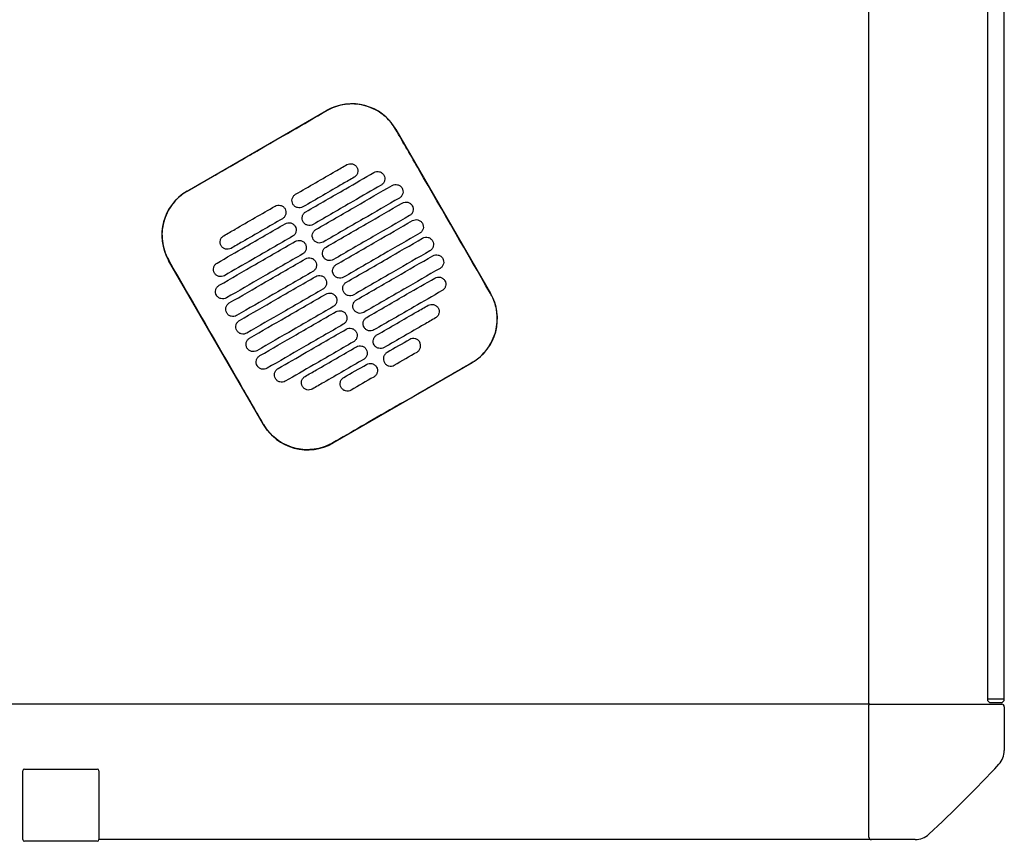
# Model space of a CAD drawing. Header units: metres. Extents: x 15.7 to 54.8, y -39.7 to 1.1.
# Tile 107 of 256: x 31.288 to 31.869, y -24.733 to -24.247. Entities that reach past the tile are written whole.
import ezdxf

# ---------------------------------------------------------------- set-up
doc = ezdxf.new("R2010")
doc.units = ezdxf.units.M
doc.header["$MEASUREMENT"] = 0
doc.layers.add('2D', color=252, linetype='Continuous')

# ---------------------------------------------------------------- blocks, each defined once
blk = doc.blocks.new('2D_QYOS_400')
for p, q in [((1.96999, -1.85795), (1.96999, -0.08)), ((2.03998, -0.97098), (2.03998, -1.85498)), ((2.03998, -0.97098), (2.03998, -1.85498)), ((2.04998, -1.85498), (2.04998, -0.97098)), ((2.04998, -1.85498), (2.04998, -0.97098)), ((1.56723, -1.5547), (1.64949, -1.50718)), ((1.69048, -1.51815), (1.7465, -1.61513)), ((1.61228, -1.69267), (1.55626, -1.59568)), ((1.73553, -1.65612), (1.65327, -1.70364)), ((2.04198, -1.85498), (2.03998, -1.85498)), ((2.04198, -1.85498), (2.03998, -1.85498)), ((2.04798, -1.85498), (2.04198, -1.85498)), ((2.04798, -1.85498), (2.04198, -1.85498)), ((2.04998, -1.85498), (2.04798, -1.85498)), ((2.04998, -1.85498), (2.04798, -1.85498)), ((1.97049, -1.85795), (0.0795, -1.85795)), ((1.96999, -1.93645), (1.96999, -1.85845)), ((1.97049, -1.85795), (2.04849, -1.85795)), ((2.04198, -1.85698), (2.04798, -1.85698)), ((2.04198, -1.85698), (2.04798, -1.85698)), ((2.04999, -1.85945), (2.04999, -1.88526)), ((1.47104, -1.89624), (1.51404, -1.89624)), ((1.51404, -1.89624), (1.51404, -1.89624)), ((1.47004, -1.93794), (1.47004, -1.89724)), ((1.47004, -1.93794), (1.47004, -1.89724)), ((1.51504, -1.89724), (1.51504, -1.93794)), ((1.51504, -1.89724), (1.51504, -1.93794)), ((1.51404, -1.93894), (1.47104, -1.93894)), ((1.51404, -1.93894), (1.51404, -1.93894)), ((1.97149, -1.93795), (1.51504, -1.93794)), ((1.9973, -1.93795), (1.97149, -1.93795))]:
    blk.add_line(p, q)
for centre, radius, start, end in [((1.6645, -1.53316), 0.03, 30.01349, 120.01349), ((1.58224, -1.58068), 0.03, 120.01349, 210.01349), ((1.72052, -1.63014), 0.03, 300.01349, 30.01349), ((1.63826, -1.67766), 0.03, 210.01349, 300.01349), ((2.04198, -1.85498), 0.002, 180, 270), ((2.04198, -1.85498), 0.002, 180, 270), ((2.04798, -1.85498), 0.002, 270, 0), ((2.04798, -1.85498), 0.002, 270, 0), ((1.97049, -1.85845), 0.0005, 90, 180), ((2.04849, -1.85945), 0.0015, 0, 90), ((2.03799, -1.88526), 0.012, 317.12151, 0), ((1.47104, -1.89724), 0.001, 90, 180), ((1.47104, -1.89724), 0.001, 90, 180), ((1.51404, -1.89724), 0.001, 0, 90), ((1.51404, -1.89724), 0.001, 360, 90), ((1.46842, -1.35638), 0.78926, 312.87849, 317.12151), ((1.97149, -1.93645), 0.0015, 180, 270), ((1.9973, -1.92595), 0.012, 270, 312.87849), ((1.47104, -1.93794), 0.001, 180, 270), ((1.47104, -1.93794), 0.001, 180, 270), ((1.51404, -1.93794), 0.001, 270, 360), ((1.51404, -1.93794), 0.001, 270, 0)]:
    blk.add_arc(centre, radius, start, end)
for points, knots in [([(1.69038, -1.51821), (1.68958, -1.51682), (1.68867, -1.51549), (1.68573, -1.51189), (1.68345, -1.50984), (1.67766, -1.50604), (1.67404, -1.50456), (1.66659, -1.50311), (1.66285, -1.50308), (1.65581, -1.50435), (1.65254, -1.50555), (1.64955, -1.50728)], [12.978915, 12.978915, 12.978915, 12.978915, 13.461173, 13.461173, 14.374287, 14.374287, 15.53872, 15.53872, 16.650066, 16.650066, 17.687358, 17.687358, 17.687358, 17.687358]), ([(1.7464, -1.61519), (1.73236, -1.5909), (1.71832, -1.5666), (1.69966, -1.53427), (1.69502, -1.52624), (1.69038, -1.51821)], [1.133412, 1.133412, 1.133412, 1.133412, 2.681586, 2.681586, 3.193366, 3.193366, 3.193366, 3.193366]), ([(1.56729, -1.5548), (1.57788, -1.54868), (1.58891, -1.54232), (1.60438, -1.53338), (1.60642, -1.5322), (1.60842, -1.53105)], [-21.78268, -21.78268, -21.78268, -21.78268, -17.142885, -17.142885, -16.423665, -16.423665, -16.423665, -16.423665]), ([(1.63128, -1.55662), (1.63914, -1.55208), (1.64701, -1.54753), (1.65712, -1.5417), (1.65935, -1.5404), (1.66159, -1.53911)], [0.699452, 0.699452, 0.699452, 0.699452, 3.425217, 3.425217, 4.200582, 4.200582, 4.200582, 4.200582]), ([(1.66159, -1.53911), (1.66202, -1.53887), (1.66256, -1.53865), (1.66374, -1.5385), (1.6643, -1.53854), (1.66537, -1.53882), (1.66589, -1.53907), (1.66685, -1.5398), (1.66722, -1.54026), (1.66746, -1.54069)], [-0.5513873, -0.5513873, -0.5513873, -0.5513873, -0.4031046, -0.4031046, -0.2776919, -0.2776919, -0.1471638, -0.1471638, 0, 0, 0, 0]), ([(1.66746, -1.54069), (1.66771, -1.54111), (1.66793, -1.54166), (1.66807, -1.54285), (1.66804, -1.5434), (1.66776, -1.54448), (1.6675, -1.54499), (1.66678, -1.54595), (1.66632, -1.54631), (1.66589, -1.54656)], [-0.5553355, -0.5553355, -0.5553355, -0.5553355, -0.4045594, -0.4045594, -0.278267, -0.278267, -0.1472206, -0.1472206, 0, 0, 0, 0]), ([(1.66589, -1.54656), (1.66366, -1.54785), (1.66142, -1.54914), (1.65131, -1.55498), (1.64345, -1.55953), (1.63558, -1.56407)], [2.649916, 2.649916, 2.649916, 2.649916, 3.425249, 3.425249, 6.151046, 6.151046, 6.151046, 6.151046]), ([(1.63728, -1.56701), (1.64515, -1.56247), (1.65301, -1.55792), (1.66644, -1.55017), (1.672, -1.54696), (1.67755, -1.54375)], [0.699452, 0.699452, 0.699452, 0.699452, 3.42526, 3.42526, 5.350619, 5.350619, 5.350619, 5.350619]), ([(1.67755, -1.54375), (1.67798, -1.54351), (1.67852, -1.54329), (1.67971, -1.54314), (1.68026, -1.54318), (1.68133, -1.54346), (1.68185, -1.54371), (1.68281, -1.54444), (1.68318, -1.5449), (1.68342, -1.54532)], [-0.5514247, -0.5514247, -0.5514247, -0.5514247, -0.4031161, -0.4031161, -0.2776965, -0.2776965, -0.1471644, -0.1471644, 0, 0, 0, 0]), ([(1.68342, -1.54532), (1.68367, -1.54575), (1.68389, -1.5463), (1.68403, -1.54749), (1.684, -1.54804), (1.68372, -1.54911), (1.68346, -1.54963), (1.68274, -1.55059), (1.68228, -1.55095), (1.68185, -1.5512)], [-0.5553006, -0.5553006, -0.5553006, -0.5553006, -0.4045498, -0.4045498, -0.2782639, -0.2782639, -0.1472208, -0.1472208, 0, 0, 0, 0]), ([(1.68185, -1.5512), (1.6763, -1.55441), (1.67074, -1.55762), (1.65732, -1.56537), (1.64945, -1.56992), (1.64158, -1.57446)], [1.499949, 1.499949, 1.499949, 1.499949, 3.425284, 3.425284, 6.151116, 6.151116, 6.151116, 6.151116]), ([(1.64328, -1.57741), (1.65115, -1.57286), (1.65902, -1.56832), (1.67403, -1.55964), (1.68117, -1.55552), (1.68832, -1.55139)], [0.699452, 0.699452, 0.699452, 0.699452, 3.425292, 3.425292, 5.900643, 5.900643, 5.900643, 5.900643]), ([(1.68832, -1.55139), (1.68874, -1.55115), (1.68929, -1.55093), (1.69047, -1.55078), (1.69102, -1.55082), (1.6921, -1.5511), (1.69262, -1.55135), (1.69358, -1.55208), (1.69394, -1.55254), (1.69419, -1.55296)], [-0.5514376, -0.5514376, -0.5514376, -0.5514376, -0.4031217, -0.4031217, -0.2776979, -0.2776979, -0.1471642, -0.1471642, 0, 0, 0, 0]), ([(1.69419, -1.55296), (1.69443, -1.55339), (1.69465, -1.55394), (1.6948, -1.55513), (1.69476, -1.55568), (1.69448, -1.55675), (1.69423, -1.55727), (1.6935, -1.55823), (1.69304, -1.55859), (1.69262, -1.55884)], [-0.5552879, -0.5552879, -0.5552879, -0.5552879, -0.4045447, -0.4045447, -0.2782629, -0.2782629, -0.1472212, -0.1472212, 0, 0, 0, 0]), ([(1.56729, -1.5548), (1.56601, -1.55554), (1.56478, -1.55637), (1.56163, -1.55888), (1.55985, -1.56071), (1.55832, -1.56274), (1.55603, -1.5658), (1.55434, -1.56928), (1.55237, -1.57667), (1.5521, -1.58052), (1.55304, -1.58814), (1.55424, -1.59185), (1.5562, -1.59536), (1.55628, -1.59549), (1.55636, -1.59563)], [17.619777, 17.619777, 17.619777, 17.619777, 18.064718, 18.064718, 18.827754, 18.827754, 18.827754, 19.97637, 19.97637, 21.122539, 21.122539, 22.281306, 22.281306, 22.328075, 22.328075, 22.328075, 22.328075]), ([(1.62971, -1.5625), (1.62946, -1.56207), (1.62924, -1.56152), (1.6291, -1.56033), (1.62913, -1.55978), (1.62941, -1.55871), (1.62967, -1.55819), (1.63039, -1.55723), (1.63085, -1.55687), (1.63128, -1.55662)], [-0.5553984, -0.5553984, -0.5553984, -0.5553984, -0.4045681, -0.4045681, -0.278271, -0.278271, -0.1472202, -0.1472202, 0, 0, 0, 0]), ([(1.69262, -1.55884), (1.68548, -1.56296), (1.67833, -1.56709), (1.66332, -1.57576), (1.65545, -1.58031), (1.64758, -1.58485)], [0.949972, 0.949972, 0.949972, 0.949972, 3.425307, 3.425307, 6.151164, 6.151164, 6.151164, 6.151164]), ([(1.58885, -1.58113), (1.59108, -1.57984), (1.59332, -1.57855), (1.60343, -1.57271), (1.6113, -1.56817), (1.61916, -1.56362)], [2.649852, 2.649852, 2.649852, 2.649852, 3.425217, 3.425217, 6.150982, 6.150982, 6.150982, 6.150982]), ([(1.61916, -1.56362), (1.61959, -1.56338), (1.62013, -1.56316), (1.62132, -1.56301), (1.62187, -1.56305), (1.62294, -1.56333), (1.62346, -1.56358), (1.62442, -1.56431), (1.62479, -1.56477), (1.62503, -1.5652)], [-0.5512944, -0.5512944, -0.5512944, -0.5512944, -0.4030833, -0.4030833, -0.2776787, -0.2776787, -0.1471599, -0.1471599, 0, 0, 0, 0]), ([(1.63558, -1.56407), (1.63515, -1.56431), (1.63461, -1.56453), (1.63343, -1.56468), (1.63287, -1.56464), (1.6318, -1.56436), (1.63128, -1.56411), (1.63032, -1.56338), (1.62995, -1.56292), (1.62971, -1.5625)], [-0.551307, -0.551307, -0.551307, -0.551307, -0.4030846, -0.4030846, -0.2776802, -0.2776802, -0.1471604, -0.1471604, 0, 0, 0, 0]), ([(1.64928, -1.5878), (1.65715, -1.58325), (1.66502, -1.57871), (1.68003, -1.57003), (1.68718, -1.56591), (1.69432, -1.56178)], [0.699452, 0.699452, 0.699452, 0.699452, 3.425313, 3.425313, 5.900643, 5.900643, 5.900643, 5.900643]), ([(1.69432, -1.56178), (1.69474, -1.56154), (1.69529, -1.56132), (1.69647, -1.56117), (1.69703, -1.56121), (1.6981, -1.56149), (1.69862, -1.56174), (1.69958, -1.56247), (1.69994, -1.56293), (1.70019, -1.56336)], [-0.5514273, -0.5514273, -0.5514273, -0.5514273, -0.4031209, -0.4031209, -0.2776962, -0.2776962, -0.1471634, -0.1471634, 0, 0, 0, 0]), ([(1.70019, -1.56336), (1.70043, -1.56378), (1.70065, -1.56433), (1.7008, -1.56552), (1.70077, -1.56607), (1.70048, -1.56715), (1.70023, -1.56766), (1.6995, -1.56862), (1.69905, -1.56898), (1.69862, -1.56923)], [-0.5552955, -0.5552955, -0.5552955, -0.5552955, -0.4045438, -0.4045438, -0.2782634, -0.2782634, -0.1472215, -0.1472215, 0, 0, 0, 0]), ([(1.62503, -1.5652), (1.62528, -1.56562), (1.6255, -1.56617), (1.62565, -1.56736), (1.62561, -1.56791), (1.62533, -1.56899), (1.62508, -1.5695), (1.62435, -1.57046), (1.62389, -1.57082), (1.62346, -1.57107)], [-0.555416, -0.555416, -0.555416, -0.555416, -0.4045716, -0.4045716, -0.2782736, -0.2782736, -0.1472211, -0.1472211, 0, 0, 0, 0]), ([(1.63571, -1.57289), (1.63547, -1.57246), (1.63525, -1.57191), (1.6351, -1.57072), (1.63513, -1.57017), (1.63542, -1.5691), (1.63567, -1.56858), (1.6364, -1.56762), (1.63685, -1.56726), (1.63728, -1.56701)], [-0.5553839, -0.5553839, -0.5553839, -0.5553839, -0.4045626, -0.4045626, -0.2782686, -0.2782686, -0.1472195, -0.1472195, 0, 0, 0, 0]), ([(1.69862, -1.56923), (1.69148, -1.57335), (1.68433, -1.57748), (1.66932, -1.58615), (1.66145, -1.5907), (1.65359, -1.59524)], [0.949998, 0.949998, 0.949998, 0.949998, 3.42532, 3.42532, 6.151189, 6.151189, 6.151189, 6.151189]), ([(1.58489, -1.59728), (1.59045, -1.59407), (1.59601, -1.59086), (1.60943, -1.5831), (1.6173, -1.57856), (1.62517, -1.57401)], [1.499901, 1.499901, 1.499901, 1.499901, 3.42526, 3.42526, 6.151068, 6.151068, 6.151068, 6.151068]), ([(1.62346, -1.57107), (1.6156, -1.57561), (1.60773, -1.58016), (1.59762, -1.586), (1.59539, -1.58729), (1.59315, -1.58858)], [0.699452, 0.699452, 0.699452, 0.699452, 3.425249, 3.425249, 4.200582, 4.200582, 4.200582, 4.200582]), ([(1.62517, -1.57401), (1.62559, -1.57377), (1.62614, -1.57355), (1.62732, -1.5734), (1.62787, -1.57344), (1.62895, -1.57372), (1.62947, -1.57397), (1.63042, -1.5747), (1.63079, -1.57516), (1.63103, -1.57559)], [-0.5513075, -0.5513075, -0.5513075, -0.5513075, -0.4030857, -0.4030857, -0.2776792, -0.2776792, -0.1471593, -0.1471593, 0, 0, 0, 0]), ([(1.63103, -1.57559), (1.63128, -1.57601), (1.6315, -1.57656), (1.63165, -1.57775), (1.63161, -1.5783), (1.63133, -1.57938), (1.63108, -1.57989), (1.63035, -1.58085), (1.62989, -1.58121), (1.62947, -1.58146)], [-0.5553971, -0.5553971, -0.5553971, -0.5553971, -0.4045652, -0.4045652, -0.2782705, -0.2782705, -0.1472202, -0.1472202, 0, 0, 0, 0]), ([(1.64158, -1.57446), (1.64116, -1.57471), (1.64061, -1.57492), (1.63943, -1.57507), (1.63887, -1.57504), (1.6378, -1.57475), (1.63728, -1.5745), (1.63632, -1.57377), (1.63596, -1.57331), (1.63571, -1.57289)], [-0.551317, -0.551317, -0.551317, -0.551317, -0.4030867, -0.4030867, -0.2776803, -0.2776803, -0.1471597, -0.1471597, 0, 0, 0, 0]), ([(1.65529, -1.59819), (1.66315, -1.59364), (1.67102, -1.5891), (1.68603, -1.58043), (1.69318, -1.5763), (1.70032, -1.57217)], [0.699452, 0.699452, 0.699452, 0.699452, 3.425322, 3.425322, 5.900643, 5.900643, 5.900643, 5.900643]), ([(1.70032, -1.57217), (1.70075, -1.57193), (1.70129, -1.57171), (1.70248, -1.57156), (1.70303, -1.5716), (1.7041, -1.57188), (1.70462, -1.57213), (1.70558, -1.57286), (1.70595, -1.57332), (1.70619, -1.57375)], [-0.5514137, -0.5514137, -0.5514137, -0.5514137, -0.4031194, -0.4031194, -0.2776944, -0.2776944, -0.1471627, -0.1471627, 0, 0, 0, 0]), ([(1.70619, -1.57375), (1.70644, -1.57417), (1.70666, -1.57472), (1.7068, -1.57591), (1.70677, -1.57646), (1.70649, -1.57754), (1.70623, -1.57805), (1.70551, -1.57901), (1.70505, -1.57937), (1.70462, -1.57962)], [-0.5553078, -0.5553078, -0.5553078, -0.5553078, -0.4045446, -0.4045446, -0.2782647, -0.2782647, -0.147222, -0.147222, 0, 0, 0, 0]), ([(1.58728, -1.58701), (1.58704, -1.58658), (1.58682, -1.58603), (1.58667, -1.58484), (1.5867, -1.58429), (1.58698, -1.58322), (1.58724, -1.5827), (1.58796, -1.58174), (1.58842, -1.58138), (1.58885, -1.58113)], [-0.5554179, -0.5554179, -0.5554179, -0.5554179, -0.4045683, -0.4045683, -0.2782761, -0.2782761, -0.1472238, -0.1472238, 0, 0, 0, 0]), ([(1.62947, -1.58146), (1.6216, -1.586), (1.61373, -1.59055), (1.60031, -1.5983), (1.59475, -1.60151), (1.58919, -1.60472)], [0.699452, 0.699452, 0.699452, 0.699452, 3.425284, 3.425284, 5.350619, 5.350619, 5.350619, 5.350619]), ([(1.64171, -1.58328), (1.64147, -1.58285), (1.64125, -1.5823), (1.6411, -1.58111), (1.64114, -1.58056), (1.64142, -1.57949), (1.64167, -1.57897), (1.6424, -1.57802), (1.64286, -1.57765), (1.64328, -1.57741)], [-0.5553742, -0.5553742, -0.5553742, -0.5553742, -0.4045587, -0.4045587, -0.278267, -0.278267, -0.1472191, -0.1472191, 0, 0, 0, 0]), ([(1.70462, -1.57962), (1.69748, -1.58375), (1.69034, -1.58787), (1.67532, -1.59654), (1.66746, -1.60109), (1.65959, -1.60563)], [0.950001, 0.950001, 0.950001, 0.950001, 3.425322, 3.425322, 6.151192, 6.151192, 6.151192, 6.151192]), ([(1.70633, -1.58256), (1.70675, -1.58232), (1.7073, -1.5821), (1.70848, -1.58195), (1.70903, -1.58199), (1.71011, -1.58227), (1.71063, -1.58252), (1.71158, -1.58325), (1.71195, -1.58371), (1.71219, -1.58414)], [-0.5513969, -0.5513969, -0.5513969, -0.5513969, -0.4031172, -0.4031172, -0.2776925, -0.2776925, -0.1471621, -0.1471621, 0, 0, 0, 0]), ([(1.58613, -1.61042), (1.59328, -1.60629), (1.60042, -1.60216), (1.61543, -1.59349), (1.6233, -1.58895), (1.63117, -1.5844)], [0.949941, 0.949941, 0.949941, 0.949941, 3.425291, 3.425291, 6.151132, 6.151132, 6.151132, 6.151132]), ([(1.59315, -1.58858), (1.59273, -1.58882), (1.59218, -1.58904), (1.591, -1.58919), (1.59044, -1.58915), (1.58937, -1.58887), (1.58885, -1.58862), (1.58789, -1.58789), (1.58752, -1.58743), (1.58728, -1.58701)], [-0.5513007, -0.5513007, -0.5513007, -0.5513007, -0.4030941, -0.4030941, -0.2776814, -0.2776814, -0.1471603, -0.1471603, 0, 0, 0, 0]), ([(1.63117, -1.5844), (1.63159, -1.58416), (1.63214, -1.58394), (1.63332, -1.58379), (1.63387, -1.58383), (1.63495, -1.58411), (1.63547, -1.58436), (1.63643, -1.58509), (1.63679, -1.58555), (1.63704, -1.58598)], [-0.5513173, -0.5513173, -0.5513173, -0.5513173, -0.4030875, -0.4030875, -0.2776797, -0.2776797, -0.147159, -0.147159, 0, 0, 0, 0]), ([(1.63704, -1.58598), (1.63728, -1.5864), (1.6375, -1.58695), (1.63765, -1.58814), (1.63761, -1.58869), (1.63733, -1.58977), (1.63708, -1.59028), (1.63635, -1.59124), (1.63589, -1.5916), (1.63547, -1.59185)], [-0.555383, -0.555383, -0.555383, -0.555383, -0.4045605, -0.4045605, -0.2782682, -0.2782682, -0.1472195, -0.1472195, 0, 0, 0, 0]), ([(1.64758, -1.58485), (1.64716, -1.5851), (1.64661, -1.58531), (1.64543, -1.58546), (1.64488, -1.58543), (1.6438, -1.58515), (1.64328, -1.58489), (1.64232, -1.58416), (1.64196, -1.5837), (1.64171, -1.58328)], [-0.5513236, -0.5513236, -0.5513236, -0.5513236, -0.4030881, -0.4030881, -0.2776804, -0.2776804, -0.1471592, -0.1471592, 0, 0, 0, 0]), ([(1.64772, -1.59367), (1.64747, -1.59325), (1.64725, -1.59269), (1.6471, -1.59151), (1.64714, -1.59095), (1.64742, -1.58988), (1.64767, -1.58936), (1.6484, -1.58841), (1.64886, -1.58804), (1.64928, -1.5878)], [-0.5553693, -0.5553693, -0.5553693, -0.5553693, -0.4045566, -0.4045566, -0.2782661, -0.2782661, -0.1472189, -0.1472189, 0, 0, 0, 0]), ([(1.66129, -1.60858), (1.66916, -1.60403), (1.67702, -1.59949), (1.69204, -1.59082), (1.69918, -1.58669), (1.70633, -1.58256)], [0.699452, 0.699452, 0.699452, 0.699452, 3.425321, 3.425321, 5.900643, 5.900643, 5.900643, 5.900643]), ([(1.71219, -1.58414), (1.71244, -1.58456), (1.71266, -1.58511), (1.71281, -1.5863), (1.71277, -1.58685), (1.71249, -1.58793), (1.71224, -1.58844), (1.71151, -1.5894), (1.71105, -1.58976), (1.71063, -1.59001)], [-0.5553248, -0.5553248, -0.5553248, -0.5553248, -0.4045472, -0.4045472, -0.2782668, -0.2782668, -0.1472227, -0.1472227, 0, 0, 0, 0]), ([(1.63547, -1.59185), (1.6276, -1.59639), (1.61973, -1.60094), (1.60472, -1.60961), (1.59758, -1.61374), (1.59043, -1.61787)], [0.699452, 0.699452, 0.699452, 0.699452, 3.425308, 3.425308, 5.900643, 5.900643, 5.900643, 5.900643]), ([(1.65359, -1.59524), (1.65316, -1.59549), (1.65261, -1.5957), (1.65143, -1.59585), (1.65088, -1.59582), (1.6498, -1.59554), (1.64929, -1.59528), (1.64833, -1.59455), (1.64796, -1.59409), (1.64772, -1.59367)], [-0.5513269, -0.5513269, -0.5513269, -0.5513269, -0.403089, -0.403089, -0.2776804, -0.2776804, -0.1471589, -0.1471589, 0, 0, 0, 0]), ([(1.71063, -1.59001), (1.70348, -1.59414), (1.69634, -1.59826), (1.68133, -1.60694), (1.67346, -1.61148), (1.66559, -1.61603)], [0.949982, 0.949982, 0.949982, 0.949982, 3.425312, 3.425312, 6.151173, 6.151173, 6.151173, 6.151173]), ([(1.66729, -1.61897), (1.67516, -1.61442), (1.68303, -1.60988), (1.69804, -1.60121), (1.70518, -1.59708), (1.71233, -1.59295)], [0.699452, 0.699452, 0.699452, 0.699452, 3.425308, 3.425308, 5.900643, 5.900643, 5.900643, 5.900643]), ([(1.71233, -1.59295), (1.71275, -1.59271), (1.7133, -1.59249), (1.71448, -1.59234), (1.71503, -1.59238), (1.71611, -1.59266), (1.71663, -1.59291), (1.71759, -1.59364), (1.71795, -1.5941), (1.7182, -1.59453)], [-0.5513769, -0.5513769, -0.5513769, -0.5513769, -0.4031143, -0.4031143, -0.2776905, -0.2776905, -0.1471617, -0.1471617, 0, 0, 0, 0]), ([(1.61238, -1.69261), (1.60782, -1.68472), (1.60309, -1.67652), (1.58444, -1.64421), (1.5704, -1.61992), (1.55636, -1.59563)], [-3.18138, -3.18138, -3.18138, -3.18138, -2.673929, -2.673929, -1.133377, -1.133377, -1.133377, -1.133377]), ([(1.58332, -1.60315), (1.58308, -1.60273), (1.58286, -1.60217), (1.58271, -1.60099), (1.58275, -1.60043), (1.58303, -1.59936), (1.58328, -1.59884), (1.58401, -1.59789), (1.58447, -1.59752), (1.58489, -1.59728)], [-0.5553798, -0.5553798, -0.5553798, -0.5553798, -0.4045588, -0.4045588, -0.278273, -0.278273, -0.147224, -0.147224, 0, 0, 0, 0]), ([(1.59213, -1.62081), (1.59928, -1.61668), (1.60642, -1.61256), (1.62143, -1.60388), (1.6293, -1.59934), (1.63717, -1.59479)], [0.949982, 0.949982, 0.949982, 0.949982, 3.425312, 3.425312, 6.151173, 6.151173, 6.151173, 6.151173]), ([(1.63717, -1.59479), (1.63759, -1.59455), (1.63814, -1.59433), (1.63932, -1.59418), (1.63988, -1.59422), (1.64095, -1.5945), (1.64147, -1.59475), (1.64243, -1.59548), (1.64279, -1.59594), (1.64304, -1.59637)], [-0.5513238, -0.5513238, -0.5513238, -0.5513238, -0.4030887, -0.4030887, -0.27768, -0.27768, -0.1471588, -0.1471588, 0, 0, 0, 0]), ([(1.64304, -1.59637), (1.64328, -1.59679), (1.6435, -1.59734), (1.64365, -1.59853), (1.64362, -1.59908), (1.64333, -1.60016), (1.64308, -1.60068), (1.64235, -1.60163), (1.6419, -1.602), (1.64147, -1.60224)], [-0.5553737, -0.5553737, -0.5553737, -0.5553737, -0.4045574, -0.4045574, -0.2782667, -0.2782667, -0.1472191, -0.1472191, 0, 0, 0, 0]), ([(1.65372, -1.60406), (1.65347, -1.60364), (1.65325, -1.60309), (1.65311, -1.6019), (1.65314, -1.60134), (1.65342, -1.60027), (1.65368, -1.59975), (1.6544, -1.5988), (1.65486, -1.59843), (1.65529, -1.59819)], [-0.5553691, -0.5553691, -0.5553691, -0.5553691, -0.4045561, -0.4045561, -0.278266, -0.278266, -0.1472189, -0.1472189, 0, 0, 0, 0]), ([(1.7182, -1.59453), (1.71844, -1.59495), (1.71866, -1.5955), (1.71881, -1.59669), (1.71877, -1.59724), (1.71849, -1.59832), (1.71824, -1.59883), (1.71751, -1.59979), (1.71705, -1.60015), (1.71663, -1.6004)], [-0.5553464, -0.5553464, -0.5553464, -0.5553464, -0.4045515, -0.4045515, -0.2782697, -0.2782697, -0.1472236, -0.1472236, 0, 0, 0, 0]), ([(1.58919, -1.60472), (1.58877, -1.60497), (1.58822, -1.60519), (1.58704, -1.60533), (1.58649, -1.6053), (1.58541, -1.60502), (1.58489, -1.60476), (1.58393, -1.60403), (1.58357, -1.60357), (1.58332, -1.60315)], [-0.5513421, -0.5513421, -0.5513421, -0.5513421, -0.4031061, -0.4031061, -0.2776864, -0.2776864, -0.147161, -0.147161, 0, 0, 0, 0]), ([(1.64147, -1.60224), (1.6336, -1.60679), (1.62574, -1.61133), (1.61072, -1.62), (1.60358, -1.62413), (1.59644, -1.62826)], [0.699452, 0.699452, 0.699452, 0.699452, 3.425321, 3.425321, 5.900643, 5.900643, 5.900643, 5.900643]), ([(1.59814, -1.6312), (1.60528, -1.62707), (1.61242, -1.62295), (1.62744, -1.61427), (1.6353, -1.60973), (1.64317, -1.60518)], [0.950001, 0.950001, 0.950001, 0.950001, 3.425322, 3.425322, 6.151192, 6.151192, 6.151192, 6.151192]), ([(1.64317, -1.60518), (1.6436, -1.60494), (1.64414, -1.60472), (1.64533, -1.60457), (1.64588, -1.60461), (1.64695, -1.60489), (1.64747, -1.60514), (1.64843, -1.60588), (1.6488, -1.60634), (1.64904, -1.60676)], [-0.551327, -0.551327, -0.551327, -0.551327, -0.4030892, -0.4030892, -0.2776802, -0.2776802, -0.1471588, -0.1471588, 0, 0, 0, 0]), ([(1.65959, -1.60563), (1.65916, -1.60588), (1.65862, -1.6061), (1.65744, -1.60624), (1.65688, -1.60621), (1.65581, -1.60593), (1.65529, -1.60567), (1.65433, -1.60494), (1.65396, -1.60448), (1.65372, -1.60406)], [-0.551327, -0.551327, -0.551327, -0.551327, -0.4030892, -0.4030892, -0.2776802, -0.2776802, -0.1471588, -0.1471588, 0, 0, 0, 0]), ([(1.71663, -1.6004), (1.70948, -1.60453), (1.70234, -1.60865), (1.68733, -1.61733), (1.67946, -1.62187), (1.67159, -1.62642)], [0.949941, 0.949941, 0.949941, 0.949941, 3.425292, 3.425292, 6.151132, 6.151132, 6.151132, 6.151132]), ([(1.71357, -1.6061), (1.71399, -1.60585), (1.71454, -1.60563), (1.71572, -1.60548), (1.71627, -1.60552), (1.71735, -1.6058), (1.71787, -1.60605), (1.71883, -1.60679), (1.71919, -1.60725), (1.71944, -1.60767)], [-0.551342, -0.551342, -0.551342, -0.551342, -0.4031061, -0.4031061, -0.2776864, -0.2776864, -0.147161, -0.147161, 0, 0, 0, 0]), ([(1.58456, -1.61629), (1.58432, -1.61587), (1.5841, -1.61532), (1.58395, -1.61413), (1.58399, -1.61358), (1.58427, -1.6125), (1.58452, -1.61198), (1.58525, -1.61103), (1.58571, -1.61066), (1.58613, -1.61042)], [-0.5553462, -0.5553462, -0.5553462, -0.5553462, -0.4045514, -0.4045514, -0.2782696, -0.2782696, -0.1472236, -0.1472236, 0, 0, 0, 0]), ([(1.64904, -1.60676), (1.64929, -1.60718), (1.64951, -1.60773), (1.64965, -1.60892), (1.64962, -1.60948), (1.64934, -1.61055), (1.64908, -1.61107), (1.64836, -1.61202), (1.6479, -1.61239), (1.64747, -1.61263)], [-0.5553691, -0.5553691, -0.5553691, -0.5553691, -0.4045561, -0.4045561, -0.278266, -0.278266, -0.1472189, -0.1472189, 0, 0, 0, 0]), ([(1.65972, -1.61445), (1.65948, -1.61403), (1.65926, -1.61348), (1.65911, -1.61229), (1.65914, -1.61173), (1.65943, -1.61066), (1.65968, -1.61014), (1.66041, -1.60919), (1.66086, -1.60882), (1.66129, -1.60858)], [-0.5553737, -0.5553737, -0.5553737, -0.5553737, -0.4045574, -0.4045574, -0.2782667, -0.2782667, -0.1472191, -0.1472191, 0, 0, 0, 0]), ([(1.67329, -1.62936), (1.68116, -1.62482), (1.68903, -1.62027), (1.70245, -1.61252), (1.70801, -1.60931), (1.71357, -1.6061)], [0.699452, 0.699452, 0.699452, 0.699452, 3.425284, 3.425284, 5.350619, 5.350619, 5.350619, 5.350619]), ([(1.71944, -1.60767), (1.71968, -1.60809), (1.7199, -1.60864), (1.72005, -1.60983), (1.72001, -1.61039), (1.71973, -1.61146), (1.71948, -1.61198), (1.71875, -1.61293), (1.71829, -1.6133), (1.71787, -1.61354)], [-0.55538, -0.55538, -0.55538, -0.55538, -0.4045589, -0.4045589, -0.278273, -0.278273, -0.147224, -0.147224, 0, 0, 0, 0]), ([(1.59043, -1.61787), (1.59001, -1.61811), (1.58946, -1.61833), (1.58828, -1.61848), (1.58773, -1.61844), (1.58665, -1.61816), (1.58613, -1.61791), (1.58517, -1.61717), (1.58481, -1.61672), (1.58456, -1.61629)], [-0.551377, -0.551377, -0.551377, -0.551377, -0.4031143, -0.4031143, -0.2776905, -0.2776905, -0.1471617, -0.1471617, 0, 0, 0, 0]), ([(1.64747, -1.61263), (1.63961, -1.61718), (1.63174, -1.62172), (1.61673, -1.63039), (1.60958, -1.63452), (1.60244, -1.63865)], [0.699452, 0.699452, 0.699452, 0.699452, 3.425322, 3.425322, 5.900643, 5.900643, 5.900643, 5.900643]), ([(1.60414, -1.64159), (1.61128, -1.63746), (1.61843, -1.63334), (1.63344, -1.62467), (1.64131, -1.62012), (1.64918, -1.61558)], [0.949998, 0.949998, 0.949998, 0.949998, 3.42532, 3.42532, 6.151189, 6.151189, 6.151189, 6.151189]), ([(1.64918, -1.61558), (1.6496, -1.61533), (1.65015, -1.61511), (1.65133, -1.61497), (1.65188, -1.615), (1.65296, -1.61528), (1.65348, -1.61554), (1.65443, -1.61627), (1.6548, -1.61673), (1.65504, -1.61715)], [-0.551327, -0.551327, -0.551327, -0.551327, -0.403089, -0.403089, -0.2776804, -0.2776804, -0.1471589, -0.1471589, 0, 0, 0, 0]), ([(1.66559, -1.61603), (1.66517, -1.61627), (1.66462, -1.61649), (1.66344, -1.61664), (1.66288, -1.6166), (1.66181, -1.61632), (1.66129, -1.61607), (1.66033, -1.61533), (1.65997, -1.61487), (1.65972, -1.61445)], [-0.5513238, -0.5513238, -0.5513238, -0.5513238, -0.4030887, -0.4030887, -0.27768, -0.27768, -0.1471588, -0.1471588, 0, 0, 0, 0]), ([(1.71787, -1.61354), (1.71231, -1.61675), (1.70676, -1.61996), (1.69333, -1.62772), (1.68546, -1.63226), (1.6776, -1.63681)], [1.499901, 1.499901, 1.499901, 1.499901, 3.42526, 3.42526, 6.151068, 6.151068, 6.151068, 6.151068]), ([(1.73547, -1.65602), (1.73553, -1.65599), (1.73559, -1.65595), (1.73906, -1.65392), (1.74205, -1.65126), (1.7468, -1.64494), (1.74852, -1.64134), (1.75038, -1.63403), (1.75063, -1.63042), (1.74991, -1.62391), (1.74915, -1.62103), (1.74751, -1.61723), (1.74699, -1.61619), (1.7464, -1.61519)], [8.273299, 8.273299, 8.273299, 8.273299, 8.293543, 8.293543, 9.48086, 9.48086, 10.665623, 10.665623, 11.74288, 11.74288, 12.632334, 12.632334, 12.981673, 12.981673, 12.981673, 12.981673]), ([(1.59057, -1.62668), (1.59032, -1.62626), (1.5901, -1.62571), (1.58995, -1.62452), (1.58999, -1.62397), (1.59027, -1.62289), (1.59052, -1.62237), (1.59125, -1.62142), (1.59171, -1.62106), (1.59213, -1.62081)], [-0.5553245, -0.5553245, -0.5553245, -0.5553245, -0.4045471, -0.4045471, -0.2782667, -0.2782667, -0.1472226, -0.1472226, 0, 0, 0, 0]), ([(1.65504, -1.61715), (1.65529, -1.61757), (1.65551, -1.61812), (1.65566, -1.61931), (1.65562, -1.61987), (1.65534, -1.62094), (1.65509, -1.62146), (1.65436, -1.62241), (1.6539, -1.62278), (1.65348, -1.62302)], [-0.5553693, -0.5553693, -0.5553693, -0.5553693, -0.4045566, -0.4045566, -0.2782661, -0.2782661, -0.1472189, -0.1472189, 0, 0, 0, 0]), ([(1.66572, -1.62484), (1.66548, -1.62442), (1.66526, -1.62387), (1.66511, -1.62268), (1.66515, -1.62213), (1.66543, -1.62105), (1.66568, -1.62053), (1.66641, -1.61958), (1.66687, -1.61921), (1.66729, -1.61897)], [-0.555383, -0.555383, -0.555383, -0.555383, -0.4045604, -0.4045604, -0.2782682, -0.2782682, -0.1472195, -0.1472195, 0, 0, 0, 0]), ([(1.6793, -1.63975), (1.68716, -1.63521), (1.69503, -1.63066), (1.70514, -1.62482), (1.70737, -1.62353), (1.70961, -1.62224)], [0.699452, 0.699452, 0.699452, 0.699452, 3.425249, 3.425249, 4.200582, 4.200582, 4.200582, 4.200582]), ([(1.70961, -1.62224), (1.71004, -1.62199), (1.71058, -1.62178), (1.71176, -1.62163), (1.71232, -1.62166), (1.71339, -1.62195), (1.71391, -1.6222), (1.71487, -1.62293), (1.71524, -1.62339), (1.71548, -1.62381)], [-0.5513007, -0.5513007, -0.5513007, -0.5513007, -0.4030941, -0.4030941, -0.2776814, -0.2776814, -0.1471603, -0.1471603, 0, 0, 0, 0]), ([(1.59644, -1.62826), (1.59601, -1.6285), (1.59546, -1.62872), (1.59428, -1.62887), (1.59373, -1.62883), (1.59265, -1.62855), (1.59214, -1.6283), (1.59118, -1.62757), (1.59081, -1.62711), (1.59057, -1.62668)], [-0.551397, -0.551397, -0.551397, -0.551397, -0.4031173, -0.4031173, -0.2776925, -0.2776925, -0.1471621, -0.1471621, 0, 0, 0, 0]), ([(1.65348, -1.62302), (1.64561, -1.62757), (1.63774, -1.63211), (1.62273, -1.64078), (1.61558, -1.64491), (1.60844, -1.64904)], [0.699452, 0.699452, 0.699452, 0.699452, 3.425313, 3.425313, 5.900643, 5.900643, 5.900643, 5.900643]), ([(1.61014, -1.65198), (1.61729, -1.64786), (1.62443, -1.64373), (1.63944, -1.63506), (1.64731, -1.63051), (1.65518, -1.62597)], [0.949973, 0.949973, 0.949973, 0.949973, 3.425307, 3.425307, 6.151164, 6.151164, 6.151164, 6.151164]), ([(1.65518, -1.62597), (1.6556, -1.62572), (1.65615, -1.6255), (1.65733, -1.62536), (1.65788, -1.62539), (1.65896, -1.62567), (1.65948, -1.62593), (1.66044, -1.62666), (1.6608, -1.62712), (1.66105, -1.62754)], [-0.5513237, -0.5513237, -0.5513237, -0.5513237, -0.4030882, -0.4030882, -0.2776804, -0.2776804, -0.1471592, -0.1471592, 0, 0, 0, 0]), ([(1.66105, -1.62754), (1.66129, -1.62796), (1.66151, -1.62852), (1.66166, -1.6297), (1.66162, -1.63026), (1.66134, -1.63133), (1.66109, -1.63185), (1.66036, -1.6328), (1.6599, -1.63317), (1.65948, -1.63341)], [-0.5553742, -0.5553742, -0.5553742, -0.5553742, -0.4045587, -0.4045587, -0.278267, -0.278267, -0.1472191, -0.1472191, 0, 0, 0, 0]), ([(1.67159, -1.62642), (1.67117, -1.62666), (1.67062, -1.62688), (1.66944, -1.62703), (1.66889, -1.62699), (1.66781, -1.62671), (1.66729, -1.62646), (1.66633, -1.62573), (1.66597, -1.62527), (1.66572, -1.62484)], [-0.5513173, -0.5513173, -0.5513173, -0.5513173, -0.4030875, -0.4030875, -0.2776797, -0.2776797, -0.147159, -0.147159, 0, 0, 0, 0]), ([(1.71548, -1.62381), (1.71573, -1.62424), (1.71595, -1.62479), (1.71609, -1.62598), (1.71606, -1.62653), (1.71578, -1.6276), (1.71552, -1.62812), (1.7148, -1.62907), (1.71434, -1.62944), (1.71391, -1.62969)], [-0.555418, -0.555418, -0.555418, -0.555418, -0.4045683, -0.4045683, -0.2782762, -0.2782762, -0.1472238, -0.1472238, 0, 0, 0, 0]), ([(1.59657, -1.63707), (1.59632, -1.63665), (1.5961, -1.6361), (1.59596, -1.63491), (1.59599, -1.63436), (1.59627, -1.63328), (1.59653, -1.63277), (1.59725, -1.63181), (1.59771, -1.63145), (1.59814, -1.6312)], [-0.5553076, -0.5553076, -0.5553076, -0.5553076, -0.4045445, -0.4045445, -0.2782646, -0.2782646, -0.1472219, -0.1472219, 0, 0, 0, 0]), ([(1.65948, -1.63341), (1.65161, -1.63796), (1.64374, -1.6425), (1.62873, -1.65118), (1.62159, -1.6553), (1.61444, -1.65943)], [0.699452, 0.699452, 0.699452, 0.699452, 3.425292, 3.425292, 5.900643, 5.900643, 5.900643, 5.900643]), ([(1.67173, -1.63523), (1.67148, -1.63481), (1.67126, -1.63426), (1.67111, -1.63307), (1.67115, -1.63252), (1.67143, -1.63144), (1.67168, -1.63092), (1.67241, -1.62997), (1.67287, -1.62961), (1.67329, -1.62936)], [-0.555397, -0.555397, -0.555397, -0.555397, -0.4045652, -0.4045652, -0.2782705, -0.2782705, -0.1472202, -0.1472202, 0, 0, 0, 0]), ([(1.71391, -1.62969), (1.71168, -1.63098), (1.70944, -1.63227), (1.69933, -1.63811), (1.69147, -1.64265), (1.6836, -1.6472)], [2.649852, 2.649852, 2.649852, 2.649852, 3.425217, 3.425217, 6.150983, 6.150983, 6.150983, 6.150983]), ([(1.60244, -1.63865), (1.60201, -1.63889), (1.60147, -1.63911), (1.60029, -1.63926), (1.59973, -1.63922), (1.59866, -1.63894), (1.59814, -1.63869), (1.59718, -1.63796), (1.59681, -1.6375), (1.59657, -1.63707)], [-0.5514139, -0.5514139, -0.5514139, -0.5514139, -0.4031194, -0.4031194, -0.2776944, -0.2776944, -0.1471626, -0.1471626, 0, 0, 0, 0]), ([(1.62091, -1.65962), (1.62646, -1.65641), (1.63202, -1.6532), (1.64544, -1.64545), (1.65331, -1.6409), (1.66118, -1.63636)], [1.499949, 1.499949, 1.499949, 1.499949, 3.425284, 3.425284, 6.151116, 6.151116, 6.151116, 6.151116]), ([(1.66118, -1.63636), (1.6616, -1.63611), (1.66215, -1.6359), (1.66333, -1.63575), (1.66389, -1.63578), (1.66496, -1.63606), (1.66548, -1.63632), (1.66644, -1.63705), (1.6668, -1.63751), (1.66705, -1.63793)], [-0.5513171, -0.5513171, -0.5513171, -0.5513171, -0.4030867, -0.4030867, -0.2776803, -0.2776803, -0.1471597, -0.1471597, 0, 0, 0, 0]), ([(1.66705, -1.63793), (1.66729, -1.63835), (1.66751, -1.63891), (1.66766, -1.64009), (1.66763, -1.64065), (1.66734, -1.64172), (1.66709, -1.64224), (1.66636, -1.64319), (1.66591, -1.64356), (1.66548, -1.6438)], [-0.5553838, -0.5553838, -0.5553838, -0.5553838, -0.4045626, -0.4045626, -0.2782686, -0.2782686, -0.1472195, -0.1472195, 0, 0, 0, 0]), ([(1.6776, -1.63681), (1.67717, -1.63705), (1.67662, -1.63727), (1.67544, -1.63742), (1.67489, -1.63738), (1.67381, -1.6371), (1.6733, -1.63685), (1.67234, -1.63612), (1.67197, -1.63566), (1.67173, -1.63523)], [-0.5513075, -0.5513075, -0.5513075, -0.5513075, -0.4030857, -0.4030857, -0.2776792, -0.2776792, -0.1471593, -0.1471593, 0, 0, 0, 0]), ([(1.67773, -1.64562), (1.67748, -1.6452), (1.67726, -1.64465), (1.67712, -1.64346), (1.67715, -1.64291), (1.67743, -1.64183), (1.67769, -1.64132), (1.67841, -1.64036), (1.67887, -1.64), (1.6793, -1.63975)], [-0.5554159, -0.5554159, -0.5554159, -0.5554159, -0.4045716, -0.4045716, -0.2782736, -0.2782736, -0.1472211, -0.1472211, 0, 0, 0, 0]), ([(1.60257, -1.64746), (1.60233, -1.64704), (1.60211, -1.64649), (1.60196, -1.6453), (1.60199, -1.64475), (1.60228, -1.64367), (1.60253, -1.64316), (1.60326, -1.6422), (1.60371, -1.64184), (1.60414, -1.64159)], [-0.5552953, -0.5552953, -0.5552953, -0.5552953, -0.4045437, -0.4045437, -0.2782634, -0.2782634, -0.1472215, -0.1472215, 0, 0, 0, 0]), ([(1.66548, -1.6438), (1.65761, -1.64835), (1.64975, -1.65289), (1.63632, -1.66065), (1.63076, -1.66386), (1.62521, -1.66707)], [0.699452, 0.699452, 0.699452, 0.699452, 3.42526, 3.42526, 5.350619, 5.350619, 5.350619, 5.350619]), ([(1.66718, -1.64675), (1.66761, -1.6465), (1.66815, -1.64629), (1.66933, -1.64614), (1.66989, -1.64617), (1.67096, -1.64646), (1.67148, -1.64671), (1.67244, -1.64744), (1.67281, -1.6479), (1.67305, -1.64832)], [-0.5513071, -0.5513071, -0.5513071, -0.5513071, -0.4030846, -0.4030846, -0.2776802, -0.2776802, -0.1471604, -0.1471604, 0, 0, 0, 0]), ([(1.6836, -1.6472), (1.68317, -1.64744), (1.68263, -1.64766), (1.68145, -1.64781), (1.68089, -1.64777), (1.67982, -1.64749), (1.6793, -1.64724), (1.67834, -1.64651), (1.67797, -1.64605), (1.67773, -1.64562)], [-0.5512944, -0.5512944, -0.5512944, -0.5512944, -0.4030833, -0.4030833, -0.2776787, -0.2776787, -0.1471599, -0.1471599, 0, 0, 0, 0]), ([(1.7046, -1.64396), (1.70435, -1.64353), (1.70399, -1.64307), (1.70303, -1.64234), (1.70251, -1.64209), (1.70143, -1.64181), (1.70088, -1.64177), (1.6997, -1.64192), (1.69915, -1.64214), (1.69873, -1.64238)], [0, 0, 0, 0, 0.1471602, 0.1471602, 0.2776775, 0.2776775, 0.4030818, 0.4030818, 0.5512681, 0.5512681, 0.5512681, 0.5512681]), ([(1.70303, -1.64983), (1.70346, -1.64958), (1.70391, -1.64922), (1.70464, -1.64827), (1.70489, -1.64775), (1.70517, -1.64667), (1.70521, -1.64612), (1.70506, -1.64493), (1.70484, -1.64438), (1.7046, -1.64396)], [0, 0, 0, 0, 0.147223, 0.147223, 0.2782783, 0.2782783, 0.4045781, 0.4045781, 0.5554474, 0.5554474, 0.5554474, 0.5554474]), ([(1.60844, -1.64904), (1.60802, -1.64928), (1.60747, -1.6495), (1.60629, -1.64965), (1.60573, -1.64961), (1.60466, -1.64933), (1.60414, -1.64908), (1.60318, -1.64835), (1.60282, -1.64789), (1.60257, -1.64746)], [-0.5514274, -0.5514274, -0.5514274, -0.5514274, -0.4031209, -0.4031209, -0.2776962, -0.2776962, -0.1471634, -0.1471634, 0, 0, 0, 0]), ([(1.60857, -1.65785), (1.60833, -1.65743), (1.60811, -1.65688), (1.60796, -1.65569), (1.608, -1.65514), (1.60828, -1.65406), (1.60853, -1.65355), (1.60926, -1.65259), (1.60972, -1.65223), (1.61014, -1.65198)], [-0.5552876, -0.5552876, -0.5552876, -0.5552876, -0.4045446, -0.4045446, -0.2782629, -0.2782629, -0.1472212, -0.1472212, 0, 0, 0, 0]), ([(1.63687, -1.66426), (1.6391, -1.66297), (1.64134, -1.66168), (1.65145, -1.65584), (1.65931, -1.65129), (1.66718, -1.64675)], [2.649916, 2.649916, 2.649916, 2.649916, 3.425249, 3.425249, 6.151046, 6.151046, 6.151046, 6.151046]), ([(1.67305, -1.64832), (1.6733, -1.64875), (1.67352, -1.6493), (1.67366, -1.65049), (1.67363, -1.65104), (1.67335, -1.65211), (1.67309, -1.65263), (1.67237, -1.65358), (1.67191, -1.65395), (1.67148, -1.6542)], [-0.5553983, -0.5553983, -0.5553983, -0.5553983, -0.4045681, -0.4045681, -0.278271, -0.278271, -0.1472202, -0.1472202, 0, 0, 0, 0]), ([(1.6853, -1.65014), (1.68487, -1.65039), (1.68442, -1.65075), (1.68369, -1.65171), (1.68344, -1.65222), (1.68315, -1.6533), (1.68312, -1.65385), (1.68327, -1.65504), (1.68349, -1.65559), (1.68373, -1.65601)], [0, 0, 0, 0, 0.1472222, 0.1472222, 0.2782773, 0.2782773, 0.4045795, 0.4045795, 0.5554397, 0.5554397, 0.5554397, 0.5554397]), ([(1.61444, -1.65943), (1.61402, -1.65967), (1.61347, -1.65989), (1.61229, -1.66004), (1.61174, -1.66), (1.61066, -1.65972), (1.61014, -1.65947), (1.60918, -1.65874), (1.60882, -1.65828), (1.60857, -1.65785)], [-0.5514378, -0.5514378, -0.5514378, -0.5514378, -0.4031217, -0.4031217, -0.2776979, -0.2776979, -0.1471642, -0.1471642, 0, 0, 0, 0]), ([(1.67148, -1.6542), (1.66362, -1.65874), (1.65575, -1.66328), (1.64564, -1.66912), (1.64341, -1.67041), (1.64117, -1.67171)], [0.699452, 0.699452, 0.699452, 0.699452, 3.425217, 3.425217, 4.200582, 4.200582, 4.200582, 4.200582]), ([(1.67319, -1.65714), (1.67361, -1.65689), (1.67416, -1.65668), (1.67534, -1.65653), (1.67589, -1.65656), (1.67697, -1.65685), (1.67748, -1.6571), (1.67844, -1.65783), (1.67881, -1.65829), (1.67905, -1.65871)], [-0.5512937, -0.5512937, -0.5512937, -0.5512937, -0.403082, -0.403082, -0.27768, -0.27768, -0.1471612, -0.1471612, 0, 0, 0, 0]), ([(1.68373, -1.65601), (1.68398, -1.65644), (1.68434, -1.6569), (1.6853, -1.65763), (1.68582, -1.65788), (1.68689, -1.65816), (1.68745, -1.6582), (1.68863, -1.65805), (1.68918, -1.65783), (1.6896, -1.65759)], [0, 0, 0, 0, 0.1471605, 0.1471605, 0.2776781, 0.2776781, 0.4030803, 0.4030803, 0.5512777, 0.5512777, 0.5512777, 0.5512777]), ([(1.61934, -1.66549), (1.61909, -1.66507), (1.61887, -1.66452), (1.61873, -1.66333), (1.61876, -1.66278), (1.61904, -1.6617), (1.6193, -1.66119), (1.62002, -1.66023), (1.62048, -1.65987), (1.62091, -1.65962)], [-0.5553003, -0.5553003, -0.5553003, -0.5553003, -0.4045497, -0.4045497, -0.2782639, -0.2782639, -0.1472208, -0.1472208, 0, 0, 0, 0]), ([(1.67905, -1.65871), (1.6793, -1.65914), (1.67952, -1.65969), (1.67967, -1.66088), (1.67963, -1.66143), (1.67935, -1.6625), (1.6791, -1.66302), (1.67837, -1.66398), (1.67791, -1.66434), (1.67749, -1.66459)], [-0.5554178, -0.5554178, -0.5554178, -0.5554178, -0.4045751, -0.4045751, -0.2782741, -0.2782741, -0.1472211, -0.1472211, 0, 0, 0, 0]), ([(1.62521, -1.66707), (1.62478, -1.66731), (1.62424, -1.66753), (1.62306, -1.66768), (1.6225, -1.66764), (1.62143, -1.66736), (1.62091, -1.66711), (1.61995, -1.66638), (1.61958, -1.66592), (1.61934, -1.66549)], [-0.5514248, -0.5514248, -0.5514248, -0.5514248, -0.4031161, -0.4031161, -0.2776965, -0.2776965, -0.1471644, -0.1471644, 0, 0, 0, 0]), ([(1.6353, -1.67013), (1.63505, -1.66971), (1.63483, -1.66916), (1.63469, -1.66797), (1.63472, -1.66742), (1.635, -1.66634), (1.63526, -1.66583), (1.63598, -1.66487), (1.63644, -1.66451), (1.63687, -1.66426)], [-0.5553353, -0.5553353, -0.5553353, -0.5553353, -0.4045593, -0.4045593, -0.278267, -0.278267, -0.1472205, -0.1472205, 0, 0, 0, 0]), ([(1.65819, -1.67077), (1.65794, -1.67035), (1.65772, -1.6698), (1.65757, -1.66861), (1.65761, -1.66805), (1.65789, -1.66698), (1.65814, -1.66646), (1.65887, -1.66551), (1.65933, -1.66514), (1.65975, -1.6649)], [-0.5553938, -0.5553938, -0.5553938, -0.5553938, -0.4045733, -0.4045733, -0.2782728, -0.2782728, -0.147221, -0.147221, 0, 0, 0, 0]), ([(1.64117, -1.67171), (1.64075, -1.67195), (1.6402, -1.67217), (1.63902, -1.67232), (1.63846, -1.67228), (1.63739, -1.672), (1.63687, -1.67175), (1.63591, -1.67102), (1.63554, -1.67056), (1.6353, -1.67013)], [-0.5513875, -0.5513875, -0.5513875, -0.5513875, -0.4031047, -0.4031047, -0.2776919, -0.2776919, -0.1471638, -0.1471638, 0, 0, 0, 0]), ([(1.66406, -1.67234), (1.66363, -1.67259), (1.66308, -1.67281), (1.6619, -1.67296), (1.66135, -1.67292), (1.66027, -1.67264), (1.65976, -1.67238), (1.6588, -1.67165), (1.65843, -1.67119), (1.65819, -1.67077)], [-0.5513269, -0.5513269, -0.5513269, -0.5513269, -0.4030891, -0.4030891, -0.2776846, -0.2776846, -0.1471626, -0.1471626, 0, 0, 0, 0]), ([(1.69434, -1.67977), (1.69271, -1.68071), (1.69109, -1.68165), (1.67558, -1.69061), (1.66419, -1.69719), (1.65321, -1.70354)], [-12.071476, -12.071476, -12.071476, -12.071476, -11.509189, -11.509189, -6.696301, -6.696301, -6.696301, -6.696301]), ([(1.65321, -1.70354), (1.65255, -1.70392), (1.65188, -1.70428), (1.64798, -1.70615), (1.64453, -1.7071), (1.6374, -1.70776), (1.63377, -1.70744), (1.62645, -1.70541), (1.62286, -1.70359), (1.61676, -1.69877), (1.61427, -1.69588), (1.61238, -1.69261)], [-8.20809, -8.20809, -8.20809, -8.20809, -7.978943, -7.978943, -6.912231, -6.912231, -5.830065, -5.830065, -4.632711, -4.632711, -3.498654, -3.498654, -3.498654, -3.498654])]:
    blk.add_open_spline(points, degree=3, knots=knots)
for points in [[(1.60842, -1.53105), (1.62213, -1.52313), (1.63584, -1.5152), (1.64955, -1.50728)], [(1.69873, -1.64238), (1.69425, -1.64497), (1.68978, -1.64756), (1.6853, -1.65014)], [(1.6896, -1.65759), (1.69408, -1.655), (1.69855, -1.65242), (1.70303, -1.64983)], [(1.65975, -1.6649), (1.66423, -1.66231), (1.66871, -1.65973), (1.67319, -1.65714)], [(1.69434, -1.67977), (1.70805, -1.67185), (1.72176, -1.66394), (1.73547, -1.65602)], [(1.67749, -1.66459), (1.67301, -1.66717), (1.66853, -1.66976), (1.66406, -1.67234)]]:
    blk.add_open_spline(points, degree=3)

msp = doc.modelspace()

# ---------------------------------------------------------------- block references
at = {"layer": '2D'}
msp.add_blockref('2D_QYOS_400', (29.81922, -22.79389), dxfattribs=at)

doc.saveas('drawing.dxf')
